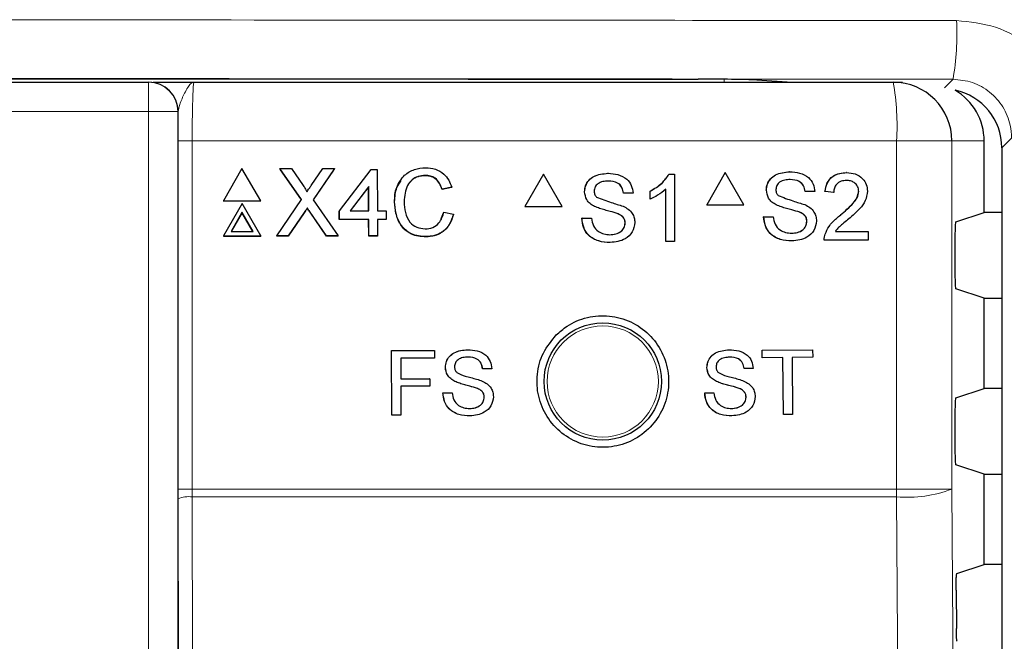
# Model space of a CAD drawing. Header units: millimetres. Extents: x 5 to 418, y 2 to 292.
# Tile 29 of 53: x 85 to 96, y 211 to 218. Entities that reach past the tile are written whole.
import ezdxf

# ---------------------------------------------------------------- set-up
doc = ezdxf.new("R2010")
doc.units = ezdxf.units.MM

msp = doc.modelspace()

# ---------------------------------------------------------------- linework, layer by layer
at = {"color": 7, "linetype": 'Continuous', "lineweight": 18}
for p, q in [((92.866, 217.1543), (92.866, 217.1203)), ((93.2446, 217.1462), (93.6417, 217.1203)), ((95.3695, 217.0566), (95.4678, 217.1548)), ((86.3271, 217.1203), (86.3271, 216.787)), ((86.3271, 216.787), (65.3155, 216.787)), ((86.3271, 188.8975), (86.3271, 216.787)), ((86.6603, 216.787), (86.3271, 216.787)), ((86.6603, 216.787), (86.6603, 188.8975)), ((86.6637, 216.787), (86.6603, 216.787)), ((96.1329, 216.4868), (96.0225, 216.3764)), ((86.6625, 212.498), (86.6625, 216.4536)), ((86.6625, 216.4536), (86.8236, 216.4536)), ((86.8236, 216.4536), (86.8236, 212.498)), ((94.827, 216.4536), (86.8236, 216.4536)), ((94.827, 212.498), (94.827, 216.4536)), ((95.4548, 216.4536), (94.827, 216.4536)), ((95.4548, 216.4536), (95.4548, 212.498)), ((95.8213, 216.4536), (95.4548, 216.4536)), ((88.0963, 215.6389), (88.095, 215.6362)), ((88.1638, 215.6459), (88.1625, 215.6433)), ((86.6625, 212.498), (86.8236, 212.498)), ((86.8236, 212.498), (86.8238, 212.4096)), ((86.8236, 212.498), (94.827, 212.498)), ((95.4548, 212.498), (94.827, 212.498)), ((86.669, 209.6563), (86.6626, 212.3875)), ((86.8238, 212.4096), (86.8302, 209.6593)), ((94.8267, 212.4096), (86.8238, 212.4096))]:
    msp.add_line(p, q, dxfattribs=at)
at = {"color": 7, "linetype": 'Continuous', "lineweight": 25}
for p, q in [((93.2402, 217.1463), (93.6394, 217.1203)), ((93.2446, 217.1462), (93.2402, 217.1463)), ((65.3155, 217.1203), (86.3271, 217.1203)), ((86.3271, 217.1203), (86.3304, 217.1203)), ((86.8437, 217.1203), (94.789, 217.1203)), ((94.789, 217.1203), (94.8935, 217.1203)), ((95.8213, 215.642), (95.8213, 216.4536)), ((96.0225, 216.3764), (96.0225, 146.9405)), ((87.389, 216.1401), (87.1786, 215.7746)), ((87.6017, 215.7746), (87.389, 216.1401)), ((87.821, 216.1401), (87.8198, 216.1375)), ((88.0659, 215.7871), (87.821, 216.1401)), ((87.821, 216.1401), (87.9511, 216.1401)), ((88.0643, 215.7848), (87.8277, 216.1259)), ((87.9511, 216.1401), (88.0854, 215.9466)), ((88.1751, 215.9464), (88.3078, 216.1401)), ((88.4398, 216.1401), (88.197, 215.7858)), ((88.4278, 216.1219), (88.1972, 215.7854)), ((88.3078, 216.1401), (88.4398, 216.1401)), ((88.4398, 216.1401), (88.4386, 216.1375)), ((88.4955, 215.66), (88.8575, 216.1303)), ((88.8575, 216.1303), (88.9263, 216.1303)), ((88.9263, 216.1303), (88.9277, 215.66)), ((89.4707, 216.0617), (89.4695, 216.0591)), ((90.8157, 216.076), (90.6043, 215.7093)), ((90.8157, 216.076), (90.8142, 216.076)), ((91.0272, 215.7093), (90.8157, 216.076)), ((91.548, 216.0858), (91.5465, 216.0858)), ((92.24, 216.076), (92.2385, 216.076)), ((92.24, 216.076), (92.3033, 216.076)), ((92.3033, 216.076), (92.3017, 216.076)), ((92.3033, 216.076), (92.3033, 215.3094)), ((92.8807, 216.0937), (92.6693, 215.727)), ((92.8807, 216.0937), (92.8789, 216.0937)), ((93.0921, 215.727), (92.8807, 216.0937)), ((93.6127, 216.1035), (93.611, 216.1035)), ((94.2597, 216.0937), (94.258, 216.0937)), ((88.8287, 215.9353), (88.6168, 215.66)), ((88.8274, 215.9326), (88.6176, 215.66)), ((88.8287, 215.9353), (88.8274, 215.9326)), ((88.8282, 215.66), (88.8274, 215.9326)), ((88.8295, 215.66), (88.8287, 215.9353)), ((89.7704, 215.9251), (89.6624, 215.902)), ((89.6636, 215.9046), (89.6624, 215.902)), ((89.7716, 215.9278), (89.6636, 215.9046)), ((89.7716, 215.9278), (89.7704, 215.9251)), ((92.2051, 215.3094), (92.2051, 215.9068)), ((87.784, 215.3759), (88.0659, 215.7871)), ((88.197, 215.7858), (88.4813, 215.3759)), ((91.2822, 215.8759), (91.2806, 215.8759)), ((91.724, 215.8598), (91.7225, 215.8598)), ((91.832, 215.8598), (91.724, 215.8598)), ((92.0283, 215.8844), (92.0268, 215.8844)), ((92.0283, 215.7937), (92.0268, 215.7937)), ((92.0283, 215.7937), (92.0283, 215.8844)), ((93.3469, 215.8936), (93.3452, 215.8936)), ((93.7886, 215.8775), (93.7869, 215.8775)), ((93.8966, 215.8775), (93.7886, 215.8775)), ((94.0144, 215.8775), (94.0126, 215.8775)), ((94.1125, 215.8676), (94.0144, 215.8775)), ((94.1125, 215.8676), (94.1108, 215.8676)), ((94.3972, 215.8811), (94.3954, 215.8811)), ((87.1786, 215.7746), (87.1773, 215.7719)), ((87.1773, 215.7719), (87.6004, 215.7719)), ((87.1786, 215.7746), (87.6017, 215.7746)), ((87.3902, 215.7414), (87.1798, 215.3759)), ((87.6029, 215.3759), (87.3902, 215.7414)), ((87.6017, 215.7746), (87.6004, 215.7719)), ((88.1322, 215.6914), (88.1309, 215.6887)), ((89.1238, 215.7636), (89.1226, 215.761)), ((90.6043, 215.7093), (90.6027, 215.7093)), ((90.6043, 215.7093), (91.0272, 215.7093)), ((91.3952, 215.7102), (91.3937, 215.7102)), ((92.6693, 215.727), (92.6675, 215.727)), ((92.6693, 215.727), (93.0921, 215.727)), ((93.46, 215.7279), (93.4583, 215.7279)), ((87.3905, 215.6417), (87.2662, 215.4257)), ((87.3893, 215.639), (87.2665, 215.4257)), ((87.3905, 215.6417), (87.3893, 215.639)), ((87.5134, 215.4257), (87.3893, 215.639)), ((87.5162, 215.4257), (87.3905, 215.6417)), ((88.095, 215.6362), (87.9145, 215.3732)), ((88.0963, 215.6389), (87.9158, 215.3759)), ((88.3498, 215.3732), (88.1625, 215.6433)), ((88.351, 215.3759), (88.1638, 215.6459)), ((88.4955, 215.66), (88.4943, 215.6573)), ((88.4946, 215.5594), (88.4943, 215.6573)), ((88.4958, 215.562), (88.4946, 215.5594)), ((88.4958, 215.562), (88.4955, 215.66)), ((88.8298, 215.562), (88.4958, 215.562)), ((88.6168, 215.66), (88.8295, 215.66)), ((88.8298, 215.562), (88.8285, 215.5594)), ((88.8303, 215.3759), (88.8298, 215.562)), ((88.9277, 215.66), (89.0259, 215.66)), ((89.0262, 215.562), (88.928, 215.562)), ((88.928, 215.562), (88.9286, 215.3759)), ((89.0262, 215.562), (89.025, 215.5594)), ((89.0259, 215.66), (89.0262, 215.562)), ((89.6506, 215.573), (89.6828, 215.643)), ((89.684, 215.6456), (89.6828, 215.643)), ((89.684, 215.6456), (89.7922, 215.6205)), ((91.2527, 215.5747), (91.2512, 215.5747)), ((91.2527, 215.5747), (91.3607, 215.5747)), ((91.3607, 215.5747), (91.3592, 215.5747)), ((91.662, 215.6253), (91.6605, 215.6253)), ((93.3175, 215.5924), (93.3158, 215.5924)), ((93.3175, 215.5924), (93.4255, 215.5924)), ((93.7267, 215.6429), (93.7249, 215.6429)), ((94.1913, 215.6138), (94.1896, 215.6138)), ((95.498, 215.5343), (95.8213, 215.642)), ((96.0225, 215.642), (95.8213, 215.642)), ((88.8285, 215.5594), (88.4946, 215.5594)), ((88.8291, 215.3732), (88.8285, 215.5594)), ((89.025, 215.5594), (88.928, 215.5594)), ((91.7436, 215.5218), (91.7421, 215.5218)), ((93.8082, 215.5394), (93.8065, 215.5394)), ((87.1798, 215.3759), (87.1785, 215.3732)), ((87.1785, 215.3732), (87.6016, 215.3732)), ((87.1798, 215.3759), (87.6029, 215.3759)), ((87.2662, 215.4257), (87.5162, 215.4257)), ((87.6029, 215.3759), (87.6016, 215.3732)), ((87.784, 215.3759), (87.7827, 215.3732)), ((87.9145, 215.3732), (87.7827, 215.3732)), ((87.9158, 215.3759), (87.784, 215.3759)), ((87.9158, 215.3759), (87.9145, 215.3732)), ((88.351, 215.3759), (88.3498, 215.3732)), ((88.4801, 215.3732), (88.3498, 215.3732)), ((88.4813, 215.3759), (88.351, 215.3759)), ((88.4813, 215.3759), (88.4801, 215.3732)), ((88.8303, 215.3759), (88.8291, 215.3732)), ((88.9273, 215.3732), (88.8291, 215.3732)), ((88.9286, 215.3759), (88.8303, 215.3759)), ((88.9286, 215.3759), (88.9273, 215.3732)), ((89.4802, 215.3661), (89.4789, 215.3634)), ((94.0148, 215.3952), (94.0131, 215.3952)), ((94.1306, 215.4253), (94.5051, 215.4253)), ((94.5051, 215.4253), (94.5051, 215.327)), ((95.4894, 215.3677), (95.4894, 214.9396)), ((91.5735, 215.2995), (91.572, 215.2995)), ((92.2051, 215.3094), (92.2035, 215.3094)), ((92.3033, 215.3094), (92.2051, 215.3094)), ((93.6382, 215.3172), (93.6365, 215.3172)), ((94.0045, 215.327), (94.0028, 215.327)), ((94.5051, 215.327), (94.0045, 215.327)), ((95.8213, 214.6653), (95.498, 214.773)), ((95.8213, 213.642), (95.8213, 214.6653)), ((95.8213, 214.6653), (96.0225, 214.6653)), ((89.0888, 214.0705), (89.5772, 214.0713)), ((89.0895, 214.0705), (89.0888, 214.0705)), ((89.0901, 213.3371), (89.0888, 214.0705)), ((89.0895, 214.0705), (89.5779, 214.0713)), ((89.0908, 213.3371), (89.0895, 214.0705)), ((89.5779, 214.0713), (89.5772, 214.0713)), ((89.5779, 214.0713), (89.5781, 213.9867)), ((89.9544, 214.0814), (89.9537, 214.0814)), ((92.9246, 214.0811), (92.9237, 214.0811)), ((93.2995, 214.0754), (93.2986, 214.0754)), ((93.2995, 214.0754), (93.8721, 214.0811)), ((93.3003, 213.9908), (93.2995, 214.0754)), ((93.873, 213.9965), (93.6383, 213.9942)), ((93.8721, 214.0811), (93.8713, 214.0811)), ((93.8721, 214.0811), (93.873, 213.9965)), ((89.5781, 213.9867), (89.193, 213.986)), ((89.193, 213.986), (89.1934, 213.751)), ((93.3003, 213.9908), (93.2994, 213.9908)), ((93.535, 213.9932), (93.3003, 213.9908)), ((93.5414, 213.3445), (93.535, 213.9932)), ((93.6383, 213.9942), (93.6447, 213.3455)), ((89.7004, 213.8801), (89.6997, 213.8801)), ((90.1231, 213.8654), (90.1224, 213.8655)), ((90.2265, 213.8656), (90.1231, 213.8654)), ((92.6723, 213.8778), (92.6715, 213.8778)), ((93.095, 213.8666), (93.0941, 213.8666)), ((93.1982, 213.8676), (93.095, 213.8666)), ((89.1934, 213.751), (89.5221, 213.7516)), ((89.1934, 213.751), (89.3934, 213.7513)), ((89.5223, 213.6669), (89.1935, 213.6664)), ((89.1935, 213.6664), (89.1941, 213.3373)), ((89.5221, 213.7516), (89.5214, 213.7516)), ((89.5221, 213.7516), (89.5223, 213.6669)), ((89.8088, 213.7218), (89.8082, 213.7218)), ((92.782, 213.7204), (92.7811, 213.7204)), ((89.6727, 213.592), (89.672, 213.592)), ((89.6727, 213.592), (89.776, 213.5922)), ((89.776, 213.5922), (89.7754, 213.5922)), ((90.0642, 213.641), (90.0635, 213.641)), ((92.6461, 213.5895), (92.6896, 213.5899)), ((92.647, 213.5895), (92.6461, 213.5895)), ((92.647, 213.5895), (92.7503, 213.5905)), ((92.7503, 213.5905), (92.7494, 213.5905)), ((93.0379, 213.6417), (93.0371, 213.6417)), ((95.498, 213.5343), (95.8213, 213.642)), ((96.0225, 213.642), (95.8213, 213.642)), ((90.1425, 213.5422), (90.1418, 213.5422)), ((93.1169, 213.5434), (93.1161, 213.5434)), ((89.0908, 213.3371), (89.0901, 213.3371)), ((89.1941, 213.3373), (89.0908, 213.3371)), ((93.5414, 213.3445), (93.5406, 213.3445)), ((93.6447, 213.3455), (93.5414, 213.3445)), ((95.4894, 213.3677), (95.4894, 212.9396)), ((95.8213, 212.6653), (95.498, 212.773)), ((95.8213, 211.642), (95.8213, 212.6653)), ((95.8213, 212.6653), (96.0225, 212.6653)), ((86.6626, 212.3875), (86.6625, 212.498)), ((95.5107, 211.5385), (95.8213, 211.642)), ((96.0225, 211.642), (95.8213, 211.642)), ((95.5022, 211.3498), (95.5052, 210.9122))]:
    msp.add_line(p, q, dxfattribs=at)
at = {"color": 7, "linetype": 'Continuous', "lineweight": 18, "flags": 128}
for points in [[(95.4548, 212.498), (95.5379, 200.7), (95.621, 188.9103)], [(94.9936, 188.8219), (94.9842, 190.1433), (94.9468, 195.429), (94.8267, 212.4096)]]:
    msp.add_lwpolyline(points, dxfattribs=at)
at = {"color": 7, "linetype": 'Continuous', "lineweight": 25}
msp.add_circle((91.488, 213.7203), 0.6667, dxfattribs=at)
at = {"color": 7, "linetype": 'Continuous', "lineweight": 18}
msp.add_circle((91.488, 213.7203), 0.6316, dxfattribs=at)
for centre, radius, start, end in [((92.5363, 217.6622), 2.975, 350.17963, 3.06643), ((86.327, 216.787), 0.3333, 359.99564, 89.99564), ((91.8754, 216.6198), 2.9563, 356.77862, 9.748), ((83.2268, 212.4979), 11.6003, 359.56407, 0.00076), ((94.9531, 213.7865), 1.3826, 264.75278, 291.27288), ((86.7869, 212.08), 0.3317, 83.61302, 112.00331)]:
    msp.add_arc(centre, radius, start, end, dxfattribs=at)
at = {"color": 7, "linetype": 'Continuous', "lineweight": 25}
for centre, radius, start, end in [((86.3304, 216.787), 0.3333, 359.99564, 89.99564), ((94.7886, 216.4541), 0.6662, 359.96074, 89.96069)]:
    msp.add_arc(centre, radius, start, end, dxfattribs=at)
for centre, major_axis, ratio, start_param, end_param in [((92.5362, 217.1429), (0.7333, 0), 0.0174551, 0.2617994, 1.5204912), ((95.1537, 216.4536), (-0.6676, 0), 0.9986295, 3.1415927, 4.1835762), ((95.3557, 216.3762), (0.4716, 0.4716), 0.9996346, 5.4979394, 6.8651639), ((95.4981, 215.3677), (0, 0.1667), 0.0524078, 0.0174533, 1.5707963), ((95.4981, 214.9396), (0, 0.1667), 0.0524078, 1.5707963, 3.1241394), ((95.4981, 213.3677), (0, 0.1667), 0.0524078, 0.0174533, 1.5707963), ((95.4981, 212.9396), (0, 0.1667), 0.0524078, 1.5707963, 3.1241394)]:
    msp.add_ellipse(centre, major_axis=major_axis, ratio=ratio, start_param=start_param, end_param=end_param, dxfattribs=at)
at = {"color": 7, "linetype": 'Continuous', "lineweight": 18}
for points, knots in [([(56.1355, 217.8214), (58.8203, 217.8238), (64.1913, 217.8287), (72.3765, 217.8317), (80.6844, 217.8315), (88.4361, 217.8279), (93.3745, 217.8234), (95.5071, 217.8214)], [0, 0, 0, 0, 0.20472115, 0.4095618, 0.62339463, 0.83736355, 1, 1, 1, 1]), ([(96.8415, 216.4868), (96.8351, 216.5844), (96.8189, 216.8316), (96.6597, 217.2067), (96.3578, 217.5459), (95.9576, 217.7766), (95.6573, 217.8064), (95.5071, 217.8214)], [0, 0, 0, 0, 0.1399457, 0.354707, 0.569707, 0.7848075, 1, 1, 1, 1]), ([(95.4678, 217.1548), (93.3394, 217.1568), (88.4127, 217.1614), (80.6764, 217.1649), (72.3868, 217.1652), (64.2161, 217.1621), (58.8558, 217.1572), (56.1748, 217.1548)], [0, 0, 0, 0, 0.16263525, 0.37646824, 0.59043751, 0.79515907, 1, 1, 1, 1]), ([(95.4678, 217.1548), (95.5427, 217.1473), (95.6925, 217.1322), (95.8919, 217.0167), (96.0423, 216.847), (96.1217, 216.6594), (96.1297, 216.5356), (96.1329, 216.4868)], [0, 0, 0, 0, 0.2151162, 0.4302859, 0.6453841, 0.860145, 1, 1, 1, 1]), ([(86.8437, 217.1203), (86.8435, 217.1203), (86.8309, 217.1202), (86.7963, 217.1034), (86.7445, 217.014), (86.6832, 216.8819), (86.6691, 216.8134), (86.6637, 216.787)], [0, 0, 0, 0, 0.003577, 0.2011615, 0.5475944, 0.8255022, 1, 1, 1, 1]), ([(86.8437, 217.1203), (86.8422, 217.117), (86.8385, 217.1088), (86.8328, 217.0287), (86.8278, 216.8779), (86.8243, 216.6783), (86.8239, 216.5285), (86.8236, 216.4536)], [0, 0, 0, 0, 0.1421486, 0.3569338, 0.5714134, 0.7857204, 1, 1, 1, 1])]:
    msp.add_open_spline(points, degree=3, knots=knots, dxfattribs=at)
at = {"color": 7, "linetype": 'Continuous', "lineweight": 25}
for points, knots in [([(59.0695, 217.1556), (61.8628, 217.1577), (67.4511, 217.1619), (75.8337, 217.1635), (84.2109, 217.1619), (89.7851, 217.1577), (92.5731, 217.1556)], [0, 0, 0, 0, 0.2502372, 0.500633, 0.7502376, 1, 1, 1, 1]), ([(86.3819, 217.1203), (86.3832, 217.1203), (86.4045, 217.1203), (86.5675, 217.1203), (86.738, 217.1203), (86.843, 217.1203), (86.8437, 217.1203)], [0, 0, 0, 0, 0.0281125, 0.4330127, 0.9963556, 1, 1, 1, 1]), ([(86.6625, 216.4536), (86.6626, 216.5476), (86.6628, 216.6624), (86.6636, 216.7678), (86.6637, 216.787)], [0, 0, 0, 0, 0.818315, 1, 1, 1, 1]), ([(89.1238, 215.7636), (89.1278, 215.8188), (89.1357, 215.9288), (89.2207, 216.0639), (89.3458, 216.1379), (89.4323, 216.1459), (89.4757, 216.1499)], [0, 0, 0, 0, 0.2804925, 0.5595697, 0.7796153, 1, 1, 1, 1]), ([(89.4757, 216.1499), (89.5132, 216.1471), (89.5882, 216.1416), (89.6803, 216.0863), (89.7421, 216.011), (89.7618, 215.9555), (89.7716, 215.9278)], [0, 0, 0, 0, 0.2800806, 0.5594487, 0.7795488, 1, 1, 1, 1]), ([(89.4707, 216.0617), (89.4436, 216.0599), (89.3896, 216.0562), (89.3174, 216.0151), (89.2433, 215.9212), (89.2366, 215.8289), (89.2319, 215.7641)], [0, 0, 0, 0, 0.18722344, 0.37390579, 0.56073633, 1, 1, 1, 1]), ([(89.4695, 216.0591), (89.4427, 216.057), (89.3891, 216.0529), (89.3274, 216.0221), (89.305, 215.9911), (89.2982, 215.9818)], [0, 0, 0, 0, 0.4126209, 0.8240494, 1, 1, 1, 1]), ([(89.6624, 215.902), (89.6539, 215.9258), (89.6369, 215.9732), (89.5892, 216.0276), (89.529, 216.0555), (89.4893, 216.0579), (89.4695, 216.0591)], [0, 0, 0, 0, 0.2805533, 0.55973893, 0.77965382, 1, 1, 1, 1]), ([(89.6636, 215.9046), (89.6551, 215.9284), (89.6381, 215.9759), (89.5904, 216.0302), (89.5303, 216.0582), (89.4906, 216.0605), (89.4707, 216.0617)], [0, 0, 0, 0, 0.2805533, 0.5597389, 0.7796538, 1, 1, 1, 1]), ([(91.2806, 215.8759), (91.2832, 215.8995), (91.2883, 215.9468), (91.3265, 216.0088), (91.4094, 216.0727), (91.49, 216.0804), (91.5465, 216.0858)], [0, 0, 0, 0, 0.1870287, 0.3741238, 0.5611402, 1, 1, 1, 1]), ([(91.2822, 215.8759), (91.2847, 215.8995), (91.2899, 215.9468), (91.328, 216.0088), (91.411, 216.0727), (91.4915, 216.0804), (91.548, 216.0858)], [0, 0, 0, 0, 0.1870287, 0.3741238, 0.5611402, 1, 1, 1, 1]), ([(91.548, 216.0858), (91.586, 216.0835), (91.6617, 216.0787), (91.7597, 216.0305), (91.8197, 215.949), (91.8279, 215.8896), (91.832, 215.8598)], [0, 0, 0, 0, 0.2807972, 0.5601508, 0.7798767, 1, 1, 1, 1]), ([(92.0268, 215.8844), (92.0746, 215.9114), (92.1598, 215.9596), (92.2145, 216.0405), (92.2385, 216.076)], [0, 0, 0, 0, 0.5604274, 1, 1, 1, 1]), ([(92.0283, 215.8844), (92.0761, 215.9114), (92.1614, 215.9596), (92.216, 216.0405), (92.24, 216.076)], [0, 0, 0, 0, 0.5604274, 1, 1, 1, 1]), ([(93.3452, 215.8936), (93.3477, 215.9172), (93.3529, 215.9644), (93.391, 216.0264), (93.4739, 216.0904), (93.5545, 216.0981), (93.6109, 216.1035)], [0, 0, 0, 0, 0.1870287, 0.3741238, 0.5611402, 1, 1, 1, 1]), ([(93.3469, 215.8936), (93.3495, 215.9172), (93.3546, 215.9644), (93.3928, 216.0264), (93.4757, 216.0904), (93.5562, 216.0981), (93.6127, 216.1035)], [0, 0, 0, 0, 0.1870287, 0.3741238, 0.5611402, 1, 1, 1, 1]), ([(93.617, 216.0151), (93.5962, 216.0143), (93.5546, 216.0128), (93.4993, 215.9914), (93.4616, 215.9499), (93.4571, 215.917), (93.4549, 215.9006)], [0, 0, 0, 0, 0.2812903, 0.5608202, 0.7806803, 1, 1, 1, 1]), ([(93.6127, 216.1035), (93.6507, 216.1011), (93.7263, 216.0964), (93.8243, 216.0482), (93.8843, 215.9667), (93.8925, 215.9072), (93.8966, 215.8775)], [0, 0, 0, 0, 0.2807972, 0.5601508, 0.7798767, 1, 1, 1, 1]), ([(93.7868, 215.8775), (93.7827, 215.9004), (93.7745, 215.946), (93.7128, 216.0087), (93.6522, 216.0127), (93.6152, 216.0151)], [0, 0, 0, 0, 0.2810967, 0.5602874, 1, 1, 1, 1]), ([(93.7886, 215.8775), (93.7845, 215.9004), (93.7763, 215.946), (93.7145, 216.0087), (93.654, 216.0127), (93.617, 216.0151)], [0, 0, 0, 0, 0.2810967, 0.5602874, 1, 1, 1, 1]), ([(94.0126, 215.8775), (94.0182, 215.9115), (94.0295, 215.9793), (94.0953, 216.0545), (94.1775, 216.0893), (94.2311, 216.0922), (94.258, 216.0937)], [0, 0, 0, 0, 0.2802352, 0.558893, 0.7791323, 1, 1, 1, 1]), ([(94.0144, 215.8775), (94.02, 215.9115), (94.0313, 215.9793), (94.0971, 216.0545), (94.1793, 216.0893), (94.2329, 216.0922), (94.2597, 216.0937)], [0, 0, 0, 0, 0.2802352, 0.558893, 0.7791323, 1, 1, 1, 1]), ([(94.2597, 216.0937), (94.2931, 216.0914), (94.3598, 216.0867), (94.4396, 216.0336), (94.4882, 215.9607), (94.4929, 215.9083), (94.4953, 215.8821)], [0, 0, 0, 0, 0.2804823, 0.5596436, 0.7797486, 1, 1, 1, 1]), ([(88.0854, 215.9466), (88.094, 215.9336), (88.106, 215.9155), (88.1209, 215.8916), (88.1238, 215.8796), (88.1253, 215.8737)], [0, 0, 0, 0, 0.5612769, 0.7817626, 1, 1, 1, 1]), ([(88.1253, 215.8737), (88.1346, 215.8873), (88.1512, 215.9115), (88.1678, 215.9358), (88.1751, 215.9464)], [0, 0, 0, 0, 0.5599999, 1, 1, 1, 1]), ([(89.1226, 215.761), (89.1243, 215.8176), (89.1271, 215.9071), (89.18, 215.9777), (89.1995, 216.0036)], [0, 0, 0, 0, 0.63157655, 1, 1, 1, 1]), ([(91.5523, 215.9974), (91.5315, 215.9966), (91.4899, 215.9951), (91.4346, 215.9737), (91.3969, 215.9322), (91.3924, 215.8994), (91.3902, 215.883)], [0, 0, 0, 0, 0.2812903, 0.5608202, 0.7806803, 1, 1, 1, 1]), ([(91.7224, 215.8598), (91.7183, 215.8827), (91.7101, 215.9284), (91.6483, 215.991), (91.5878, 215.995), (91.5507, 215.9974)], [0, 0, 0, 0, 0.2810967, 0.5602874, 1, 1, 1, 1]), ([(91.724, 215.8598), (91.7199, 215.8827), (91.7117, 215.9284), (91.6499, 215.991), (91.5893, 215.995), (91.5523, 215.9974)], [0, 0, 0, 0, 0.2810967, 0.5602874, 1, 1, 1, 1]), ([(92.2051, 215.9068), (92.1747, 215.8815), (92.1205, 215.8363), (92.0565, 215.8067), (92.0283, 215.7937)], [0, 0, 0, 0, 0.5596859, 1, 1, 1, 1]), ([(93.4549, 215.9006), (93.4562, 215.8864), (93.4586, 215.8608), (93.4751, 215.8414), (93.4824, 215.8329)], [0, 0, 0, 0, 0.5596169, 1, 1, 1, 1]), ([(94.2576, 216.0052), (94.2364, 216.0037), (94.1942, 216.0005), (94.1433, 215.9661), (94.1161, 215.9175), (94.1137, 215.8843), (94.1125, 215.8676)], [0, 0, 0, 0, 0.2804101, 0.559489, 0.7793747, 1, 1, 1, 1]), ([(94.3972, 215.8811), (94.3946, 215.9007), (94.3894, 215.94), (94.3496, 215.981), (94.3037, 216.0025), (94.273, 216.0043), (94.2576, 216.0052)], [0, 0, 0, 0, 0.2790799, 0.5586119, 0.7790431, 1, 1, 1, 1]), ([(91.3952, 215.7102), (91.378, 215.72), (91.3437, 215.7395), (91.2944, 215.7933), (91.2868, 215.8446), (91.2822, 215.8759)], [0, 0, 0, 0, 0.2814452, 0.5622732, 1, 1, 1, 1]), ([(91.3902, 215.883), (91.3915, 215.8687), (91.3938, 215.8431), (91.4103, 215.8238), (91.4176, 215.8152)], [0, 0, 0, 0, 0.5596169, 1, 1, 1, 1]), ([(91.4176, 215.8152), (91.473, 215.7942), (91.5722, 215.7564), (91.6739, 215.7258), (91.7188, 215.7123)], [0, 0, 0, 0, 0.5583825, 1, 1, 1, 1]), ([(93.46, 215.7279), (93.4428, 215.7376), (93.4084, 215.7572), (93.3592, 215.811), (93.3516, 215.8623), (93.3469, 215.8936)], [0, 0, 0, 0, 0.2814452, 0.5622732, 1, 1, 1, 1]), ([(93.4824, 215.8329), (93.5377, 215.8118), (93.6369, 215.7741), (93.7385, 215.7435), (93.7834, 215.73)], [0, 0, 0, 0, 0.5583825, 1, 1, 1, 1]), ([(94.1896, 215.6138), (94.2385, 215.6557), (94.3066, 215.714), (94.3819, 215.8052), (94.3909, 215.8559), (94.3954, 215.8811)], [0, 0, 0, 0, 0.5613127, 0.7813859, 1, 1, 1, 1]), ([(94.1913, 215.6138), (94.2403, 215.6557), (94.3084, 215.714), (94.3836, 215.8052), (94.3927, 215.8559), (94.3972, 215.8811)], [0, 0, 0, 0, 0.5613127, 0.7813859, 1, 1, 1, 1]), ([(94.4953, 215.8821), (94.4901, 215.8454), (94.4797, 215.772), (94.3975, 215.6659), (94.3264, 215.6049), (94.2829, 215.5675)], [0, 0, 0, 0, 0.2787415, 0.5588337, 1, 1, 1, 1]), ([(88.1309, 215.6887), (88.1242, 215.679), (88.1121, 215.6615), (88.1002, 215.6439), (88.095, 215.6362)], [0, 0, 0, 0, 0.5600016, 1, 1, 1, 1]), ([(88.1322, 215.6914), (88.1254, 215.6816), (88.1134, 215.6642), (88.1015, 215.6466), (88.0963, 215.6389)], [0, 0, 0, 0, 0.5600016, 1, 1, 1, 1]), ([(88.1625, 215.6433), (88.1566, 215.6517), (88.146, 215.6669), (88.1355, 215.682), (88.1309, 215.6887)], [0, 0, 0, 0, 0.5599998, 1, 1, 1, 1]), ([(88.1638, 215.6459), (88.1578, 215.6544), (88.1473, 215.6695), (88.1368, 215.6847), (88.1322, 215.6914)], [0, 0, 0, 0, 0.5599998, 1, 1, 1, 1]), ([(89.4789, 215.3634), (89.4215, 215.3676), (89.307, 215.376), (89.1857, 215.4921), (89.1324, 215.6282), (89.1259, 215.7167), (89.1226, 215.761)], [0, 0, 0, 0, 0.2799551, 0.5580876, 0.7789116, 1, 1, 1, 1]), ([(89.4802, 215.3661), (89.4227, 215.3703), (89.3083, 215.3786), (89.1869, 215.4948), (89.1337, 215.6309), (89.1271, 215.7194), (89.1238, 215.7636)], [0, 0, 0, 0, 0.27995506, 0.55808759, 0.77891157, 1, 1, 1, 1]), ([(89.2319, 215.7641), (89.2341, 215.7231), (89.2387, 215.6412), (89.2836, 215.5314), (89.3727, 215.4655), (89.4374, 215.458), (89.4698, 215.4542)], [0, 0, 0, 0, 0.281245, 0.5607156, 0.780138, 1, 1, 1, 1]), ([(91.662, 215.6253), (91.6318, 215.635), (91.5819, 215.651), (91.5113, 215.6688), (91.4519, 215.6859), (91.4141, 215.7021), (91.3952, 215.7102)], [0, 0, 0, 0, 0.3399393, 0.5600249, 0.7800825, 1, 1, 1, 1]), ([(91.7188, 215.7123), (91.739, 215.7021), (91.7795, 215.6815), (91.8235, 215.6344), (91.848, 215.5805), (91.8504, 215.5448), (91.8516, 215.527)], [0, 0, 0, 0, 0.2803713, 0.5599089, 0.7798589, 1, 1, 1, 1]), ([(93.7267, 215.6429), (93.6964, 215.6527), (93.6466, 215.6687), (93.576, 215.6865), (93.5167, 215.7035), (93.4789, 215.7198), (93.46, 215.7279)], [0, 0, 0, 0, 0.3399393, 0.5600249, 0.7800825, 1, 1, 1, 1]), ([(93.7834, 215.73), (93.8037, 215.7197), (93.8441, 215.6992), (93.8881, 215.6521), (93.9126, 215.5982), (93.915, 215.5625), (93.9162, 215.5446)], [0, 0, 0, 0, 0.2803713, 0.5599089, 0.7798589, 1, 1, 1, 1]), ([(89.4698, 215.4542), (89.4992, 215.4571), (89.558, 215.4628), (89.6474, 215.5276), (89.6702, 215.6009), (89.684, 215.6456)], [0, 0, 0, 0, 0.28071123, 0.56090458, 1, 1, 1, 1]), ([(89.7909, 215.6178), (89.7783, 215.5787), (89.7532, 215.5006), (89.6726, 215.4152), (89.5757, 215.3697), (89.5112, 215.3655), (89.4789, 215.3634)], [0, 0, 0, 0, 0.2802563, 0.5595462, 0.7795894, 1, 1, 1, 1]), ([(89.7922, 215.6205), (89.7796, 215.5814), (89.7545, 215.5033), (89.6738, 215.4179), (89.5769, 215.3724), (89.5124, 215.3682), (89.4802, 215.3661)], [0, 0, 0, 0, 0.2802563, 0.5595462, 0.7795894, 1, 1, 1, 1]), ([(91.5719, 215.2995), (91.5273, 215.3018), (91.4383, 215.3063), (91.3263, 215.3705), (91.2631, 215.47), (91.2551, 215.5398), (91.2511, 215.5747)], [0, 0, 0, 0, 0.2808135, 0.5595629, 0.7796198, 1, 1, 1, 1]), ([(91.5735, 215.2995), (91.5288, 215.3018), (91.4398, 215.3063), (91.3278, 215.3705), (91.2647, 215.47), (91.2567, 215.5398), (91.2527, 215.5747)], [0, 0, 0, 0, 0.2808135, 0.5595629, 0.7796198, 1, 1, 1, 1]), ([(91.3607, 215.5747), (91.3651, 215.5455), (91.3737, 215.4873), (91.4305, 215.4235), (91.5, 215.3928), (91.5458, 215.3896), (91.5687, 215.388)], [0, 0, 0, 0, 0.280632, 0.5586744, 0.7791973, 1, 1, 1, 1]), ([(91.7421, 215.5218), (91.7408, 215.535), (91.7383, 215.5614), (91.7103, 215.6017), (91.6793, 215.6163), (91.6604, 215.6253)], [0, 0, 0, 0, 0.2800885, 0.5599705, 1, 1, 1, 1]), ([(91.7436, 215.5218), (91.7424, 215.535), (91.7399, 215.5614), (91.7118, 215.6017), (91.6809, 215.6163), (91.662, 215.6253)], [0, 0, 0, 0, 0.2800885, 0.5599705, 1, 1, 1, 1]), ([(93.6364, 215.3172), (93.5918, 215.3195), (93.5028, 215.324), (93.3908, 215.3882), (93.3277, 215.4877), (93.3197, 215.5575), (93.3157, 215.5924)], [0, 0, 0, 0, 0.2808135, 0.5595629, 0.7796198, 1, 1, 1, 1]), ([(93.6382, 215.3172), (93.5935, 215.3195), (93.5046, 215.324), (93.3926, 215.3882), (93.3295, 215.4877), (93.3215, 215.5575), (93.3175, 215.5924)], [0, 0, 0, 0, 0.28081353, 0.55956288, 0.77961982, 1, 1, 1, 1]), ([(93.4255, 215.5924), (93.4298, 215.5632), (93.4385, 215.5049), (93.4952, 215.4412), (93.5647, 215.4105), (93.6105, 215.4073), (93.6334, 215.4057)], [0, 0, 0, 0, 0.280632, 0.5586744, 0.7791973, 1, 1, 1, 1]), ([(93.8065, 215.5394), (93.8052, 215.5526), (93.8028, 215.5791), (93.7747, 215.6194), (93.7438, 215.634), (93.7249, 215.6429)], [0, 0, 0, 0, 0.2800885, 0.5599705, 1, 1, 1, 1]), ([(93.8082, 215.5394), (93.807, 215.5526), (93.8045, 215.5791), (93.7765, 215.6194), (93.7456, 215.634), (93.7267, 215.6429)], [0, 0, 0, 0, 0.2800885, 0.5599705, 1, 1, 1, 1]), ([(94.0148, 215.3952), (94.0278, 215.425), (94.0492, 215.474), (94.0974, 215.5308), (94.1426, 215.5743), (94.1751, 215.6006), (94.1913, 215.6138)], [0, 0, 0, 0, 0.3394111, 0.559525, 0.7797523, 1, 1, 1, 1]), ([(94.2829, 215.5675), (94.2646, 215.5524), (94.2346, 215.5276), (94.1931, 215.4926), (94.1585, 215.462), (94.1399, 215.4375), (94.1306, 215.4253)], [0, 0, 0, 0, 0.3400378, 0.5600628, 0.7800895, 1, 1, 1, 1]), ([(91.5672, 215.388), (91.5901, 215.3894), (91.636, 215.3923), (91.6952, 215.4205), (91.7343, 215.4677), (91.7395, 215.5037), (91.7421, 215.5218)], [0, 0, 0, 0, 0.2809172, 0.5608127, 0.7805018, 1, 1, 1, 1]), ([(91.5687, 215.388), (91.5917, 215.3894), (91.6376, 215.3923), (91.6968, 215.4205), (91.7358, 215.4677), (91.741, 215.5037), (91.7436, 215.5218)], [0, 0, 0, 0, 0.2809172, 0.5608127, 0.7805018, 1, 1, 1, 1]), ([(91.8516, 215.527), (91.8455, 215.4896), (91.8332, 215.4149), (91.7294, 215.3175), (91.6326, 215.3063), (91.5735, 215.2995)], [0, 0, 0, 0, 0.2799417, 0.5600797, 1, 1, 1, 1]), ([(93.6316, 215.4057), (93.6546, 215.4071), (93.7004, 215.41), (93.7597, 215.4382), (93.7987, 215.4854), (93.8039, 215.5214), (93.8065, 215.5394)], [0, 0, 0, 0, 0.2809172, 0.5608127, 0.7805018, 1, 1, 1, 1]), ([(93.6334, 215.4057), (93.6564, 215.4071), (93.7022, 215.41), (93.7614, 215.4382), (93.8005, 215.4854), (93.8056, 215.5214), (93.8082, 215.5394)], [0, 0, 0, 0, 0.2809172, 0.5608127, 0.7805018, 1, 1, 1, 1]), ([(93.9162, 215.5446), (93.9101, 215.5073), (93.8978, 215.4326), (93.794, 215.3351), (93.6973, 215.324), (93.6382, 215.3172)], [0, 0, 0, 0, 0.2799417, 0.5600797, 1, 1, 1, 1]), ([(94.0045, 215.327), (94.0048, 215.34), (94.0053, 215.3632), (94.0119, 215.3854), (94.0148, 215.3952)], [0, 0, 0, 0, 0.5599563, 1, 1, 1, 1]), ([(90.9595, 214.2487), (90.906, 214.1834), (90.7989, 214.0528), (90.7319, 213.8035), (90.7459, 213.5491), (90.8446, 213.313), (91.0154, 213.123), (91.2397, 213.0001), (91.4922, 212.9583), (91.7444, 213.0025), (91.9678, 213.1278), (92.137, 213.32), (92.233, 213.5573), (92.245, 213.8128), (92.1718, 214.0577), (92.0218, 214.2646), (91.8118, 214.4103), (91.565, 214.4786), (91.3103, 214.4605), (91.1016, 214.3741), (90.999, 214.2836), (90.9595, 214.2487)], [0, 0, 0, 0, 0.0536461, 0.1072936, 0.1609109, 0.214516, 0.2681428, 0.3218172, 0.3755471, 0.429317, 0.4830928, 0.5368351, 0.5905174, 0.6441409, 0.6977353, 0.7513446, 0.8050054, 0.8587291, 0.9124976, 0.966274, 1, 1, 1, 1]), ([(89.6997, 213.8801), (89.7021, 213.9027), (89.7069, 213.9479), (89.7434, 214.0073), (89.8226, 214.0686), (89.8997, 214.0761), (89.9537, 214.0814)], [0, 0, 0, 0, 0.1870287, 0.3741238, 0.5611402, 1, 1, 1, 1]), ([(89.7004, 213.8801), (89.7028, 213.9027), (89.7076, 213.9479), (89.7441, 214.0073), (89.8233, 214.0686), (89.9004, 214.0761), (89.9544, 214.0814)], [0, 0, 0, 0, 0.1870287, 0.3741238, 0.5611402, 1, 1, 1, 1]), ([(89.9587, 213.9968), (89.9387, 213.996), (89.899, 213.9945), (89.8461, 213.9739), (89.8101, 213.9342), (89.8058, 213.9027), (89.8037, 213.8871)], [0, 0, 0, 0, 0.2812903, 0.5608202, 0.7806803, 1, 1, 1, 1]), ([(89.9544, 214.0814), (89.9907, 214.0792), (90.0632, 214.0747), (90.157, 214.0288), (90.2145, 213.951), (90.2225, 213.8941), (90.2265, 213.8656)], [0, 0, 0, 0, 0.2807972, 0.5601508, 0.7798767, 1, 1, 1, 1]), ([(90.1224, 213.8655), (90.1184, 213.8874), (90.1105, 213.931), (90.0513, 213.9909), (89.9934, 213.9946), (89.958, 213.9968)], [0, 0, 0, 0, 0.2810967, 0.5602874, 1, 1, 1, 1]), ([(90.1231, 213.8654), (90.1191, 213.8874), (90.1112, 213.931), (90.052, 213.9909), (89.9941, 213.9945), (89.9587, 213.9968)], [0, 0, 0, 0, 0.28109672, 0.56028736, 1, 1, 1, 1]), ([(92.6715, 213.8778), (92.6737, 213.9004), (92.6782, 213.9457), (92.7141, 214.0053), (92.7928, 214.0672), (92.8697, 214.0754), (92.9237, 214.0811)], [0, 0, 0, 0, 0.1870287, 0.3741238, 0.5611402, 1, 1, 1, 1]), ([(92.6723, 213.8778), (92.6746, 213.9004), (92.679, 213.9456), (92.715, 214.0053), (92.7937, 214.0672), (92.8706, 214.0754), (92.9246, 214.0811)], [0, 0, 0, 0, 0.1870287, 0.3741238, 0.5611402, 1, 1, 1, 1]), ([(92.9295, 213.9965), (92.9096, 213.9956), (92.8699, 213.9938), (92.8172, 213.9728), (92.7815, 213.9327), (92.7775, 213.9013), (92.7755, 213.8856)], [0, 0, 0, 0, 0.2812903, 0.5608202, 0.7806803, 1, 1, 1, 1]), ([(92.9246, 214.0811), (92.9609, 214.0792), (93.0333, 214.0754), (93.1275, 214.0302), (93.1856, 213.9528), (93.194, 213.896), (93.1982, 213.8676)], [0, 0, 0, 0, 0.2807972, 0.5601508, 0.7798767, 1, 1, 1, 1]), ([(93.0941, 213.8666), (93.0899, 213.8884), (93.0816, 213.9321), (93.022, 213.9914), (92.9641, 213.9946), (92.9286, 213.9966)], [0, 0, 0, 0, 0.2810967, 0.5602874, 1, 1, 1, 1]), ([(93.095, 213.8666), (93.0908, 213.8884), (93.0825, 213.932), (93.0229, 213.9914), (92.9649, 213.9946), (92.9295, 213.9965)], [0, 0, 0, 0, 0.2810967, 0.5602874, 1, 1, 1, 1]), ([(89.8037, 213.8871), (89.805, 213.8734), (89.8073, 213.849), (89.8231, 213.8305), (89.8301, 213.8223)], [0, 0, 0, 0, 0.5596169, 1, 1, 1, 1]), ([(92.7755, 213.8856), (92.7769, 213.8719), (92.7794, 213.8475), (92.7954, 213.8291), (92.8024, 213.8211)], [0, 0, 0, 0, 0.5596169, 1, 1, 1, 1]), ([(89.8081, 213.7218), (89.7917, 213.7311), (89.7588, 213.7498), (89.7115, 213.8012), (89.7042, 213.8502), (89.6997, 213.8801)], [0, 0, 0, 0, 0.2814452, 0.5622732, 1, 1, 1, 1]), ([(89.8088, 213.7218), (89.7924, 213.7311), (89.7595, 213.7497), (89.7122, 213.8012), (89.7049, 213.8502), (89.7004, 213.8801)], [0, 0, 0, 0, 0.2814452, 0.5622732, 1, 1, 1, 1]), ([(89.8301, 213.8223), (89.8611, 213.8069), (89.9122, 213.7814), (89.9901, 213.7647), (90.0552, 213.7478), (90.0973, 213.7322), (90.1184, 213.7244)], [0, 0, 0, 0, 0.3384083, 0.5589741, 0.7795351, 1, 1, 1, 1]), ([(92.7811, 213.7204), (92.7646, 213.7296), (92.7315, 213.7479), (92.6839, 213.7989), (92.6762, 213.848), (92.6715, 213.8778)], [0, 0, 0, 0, 0.2814452, 0.5622732, 1, 1, 1, 1]), ([(92.782, 213.7204), (92.7655, 213.7295), (92.7324, 213.7479), (92.6848, 213.7989), (92.6771, 213.8479), (92.6723, 213.8778)], [0, 0, 0, 0, 0.2814452, 0.5622732, 1, 1, 1, 1]), ([(92.8024, 213.8211), (92.8335, 213.8059), (92.8849, 213.7808), (92.9628, 213.7647), (93.028, 213.7483), (93.0703, 213.7331), (93.0914, 213.7255)], [0, 0, 0, 0, 0.3384083, 0.5589741, 0.7795351, 1, 1, 1, 1]), ([(90.0635, 213.641), (90.0346, 213.6503), (89.9869, 213.6655), (89.9193, 213.6824), (89.8624, 213.6986), (89.8262, 213.7141), (89.8081, 213.7218)], [0, 0, 0, 0, 0.33993933, 0.56002492, 0.78008245, 1, 1, 1, 1]), ([(90.0642, 213.641), (90.0353, 213.6503), (89.9876, 213.6655), (89.92, 213.6824), (89.8631, 213.6986), (89.8269, 213.7141), (89.8088, 213.7218)], [0, 0, 0, 0, 0.3399393, 0.5600249, 0.7800825, 1, 1, 1, 1]), ([(90.1184, 213.7244), (90.1378, 213.7146), (90.1766, 213.695), (90.2187, 213.6501), (90.2422, 213.5985), (90.2446, 213.5644), (90.2458, 213.5473)], [0, 0, 0, 0, 0.2803713, 0.5599089, 0.7798589, 1, 1, 1, 1]), ([(93.037, 213.6417), (93.008, 213.6507), (92.9602, 213.6655), (92.8925, 213.6819), (92.8356, 213.6976), (92.7993, 213.7128), (92.7811, 213.7204)], [0, 0, 0, 0, 0.3399393, 0.5600249, 0.7800825, 1, 1, 1, 1]), ([(93.0379, 213.6417), (93.0089, 213.6507), (92.9611, 213.6655), (92.8934, 213.6819), (92.8365, 213.6976), (92.8002, 213.7128), (92.782, 213.7204)], [0, 0, 0, 0, 0.3399393, 0.5600249, 0.7800825, 1, 1, 1, 1]), ([(93.0914, 213.7255), (93.1108, 213.7158), (93.1498, 213.6966), (93.1922, 213.652), (93.2161, 213.6006), (93.2188, 213.5665), (93.2201, 213.5494)], [0, 0, 0, 0, 0.28037134, 0.55990891, 0.77985887, 1, 1, 1, 1]), ([(89.9794, 213.3293), (89.9366, 213.3314), (89.8515, 213.3356), (89.7442, 213.3968), (89.6837, 213.4919), (89.6759, 213.5586), (89.672, 213.592)], [0, 0, 0, 0, 0.2808135, 0.5595629, 0.7796198, 1, 1, 1, 1]), ([(89.9801, 213.3293), (89.9373, 213.3314), (89.8522, 213.3356), (89.7449, 213.3968), (89.6844, 213.4918), (89.6766, 213.5586), (89.6727, 213.592)], [0, 0, 0, 0, 0.28081353, 0.55956288, 0.77961982, 1, 1, 1, 1]), ([(89.776, 213.5922), (89.7803, 213.5642), (89.7886, 213.5085), (89.8431, 213.4477), (89.9096, 213.4184), (89.9534, 213.4154), (89.9754, 213.4139)], [0, 0, 0, 0, 0.280632, 0.5586744, 0.7791973, 1, 1, 1, 1]), ([(90.1418, 213.5422), (90.1406, 213.5548), (90.1382, 213.5801), (90.1112, 213.6186), (90.0816, 213.6325), (90.0635, 213.641)], [0, 0, 0, 0, 0.2800885, 0.5599705, 1, 1, 1, 1]), ([(90.1425, 213.5422), (90.1413, 213.5548), (90.1389, 213.5801), (90.1119, 213.6186), (90.0823, 213.6325), (90.0642, 213.641)], [0, 0, 0, 0, 0.2800885, 0.5599705, 1, 1, 1, 1]), ([(92.9555, 213.3293), (92.9127, 213.331), (92.8276, 213.3345), (92.7199, 213.3948), (92.6586, 213.4894), (92.6503, 213.5561), (92.6461, 213.5895)], [0, 0, 0, 0, 0.2808135, 0.5595629, 0.7796198, 1, 1, 1, 1]), ([(92.9563, 213.3293), (92.9136, 213.331), (92.8285, 213.3345), (92.7208, 213.3948), (92.6595, 213.4894), (92.6512, 213.5561), (92.647, 213.5895)], [0, 0, 0, 0, 0.28081353, 0.55956288, 0.77961982, 1, 1, 1, 1]), ([(92.7503, 213.5905), (92.7547, 213.5625), (92.7636, 213.5069), (92.8184, 213.4465), (92.8852, 213.4178), (92.929, 213.4151), (92.951, 213.4138)], [0, 0, 0, 0, 0.280632, 0.5586744, 0.7791973, 1, 1, 1, 1]), ([(93.2201, 213.5494), (93.2146, 213.5137), (93.2036, 213.4421), (93.1052, 213.3479), (93.0128, 213.3363), (92.9563, 213.3293)], [0, 0, 0, 0, 0.2799417, 0.5600797, 1, 1, 1, 1]), ([(93.116, 213.5434), (93.1147, 213.5561), (93.1121, 213.5813), (93.0849, 213.6196), (93.0552, 213.6333), (93.037, 213.6417)], [0, 0, 0, 0, 0.2800885, 0.5599705, 1, 1, 1, 1]), ([(93.1169, 213.5434), (93.1156, 213.5561), (93.113, 213.5813), (93.0858, 213.6196), (93.0561, 213.6333), (93.0379, 213.6417)], [0, 0, 0, 0, 0.2800885, 0.5599705, 1, 1, 1, 1]), ([(89.9747, 213.4139), (89.9966, 213.4153), (90.0405, 213.4182), (90.0971, 213.4452), (90.1344, 213.4905), (90.1393, 213.5249), (90.1418, 213.5422)], [0, 0, 0, 0, 0.2809172, 0.5608127, 0.7805018, 1, 1, 1, 1]), ([(89.9754, 213.4139), (89.9973, 213.4153), (90.0412, 213.4182), (90.0978, 213.4452), (90.1351, 213.4905), (90.14, 213.5249), (90.1425, 213.5422)], [0, 0, 0, 0, 0.2809172, 0.5608127, 0.7805018, 1, 1, 1, 1]), ([(90.2458, 213.5473), (90.24, 213.5116), (90.2284, 213.4401), (90.1292, 213.3467), (90.0366, 213.3359), (89.9801, 213.3293)], [0, 0, 0, 0, 0.2799417, 0.5600797, 1, 1, 1, 1]), ([(92.9501, 213.4138), (92.972, 213.4154), (93.0158, 213.4186), (93.0722, 213.4462), (93.1091, 213.4917), (93.1137, 213.5262), (93.116, 213.5434)], [0, 0, 0, 0, 0.2809172, 0.5608127, 0.7805018, 1, 1, 1, 1]), ([(92.951, 213.4138), (92.9729, 213.4154), (93.0167, 213.4186), (93.0731, 213.4461), (93.11, 213.4917), (93.1146, 213.5262), (93.1169, 213.5434)], [0, 0, 0, 0, 0.28091717, 0.56081274, 0.7805018, 1, 1, 1, 1]), ([(95.5022, 211.3498), (95.5021, 211.3685), (95.502, 211.4059), (95.5032, 211.459), (95.5051, 211.5019), (95.5077, 211.5319), (95.5097, 211.5363), (95.5107, 211.5385)], [0, 0, 0, 0, 0.1983867, 0.3967622, 0.5955073, 0.7953187, 1, 1, 1, 1]), ([(95.5138, 210.7677), (95.5128, 210.7699), (95.5108, 210.7743), (95.5082, 210.8041), (95.5062, 210.8474), (95.5054, 210.8867), (95.5053, 210.9087), (95.5052, 210.9122)], [0, 0, 0, 0, 0.2392601, 0.4785445, 0.717125, 0.9542729, 1, 1, 1, 1])]:
    msp.add_open_spline(points, degree=3, knots=knots, dxfattribs=at)

doc.saveas('drawing.dxf')
